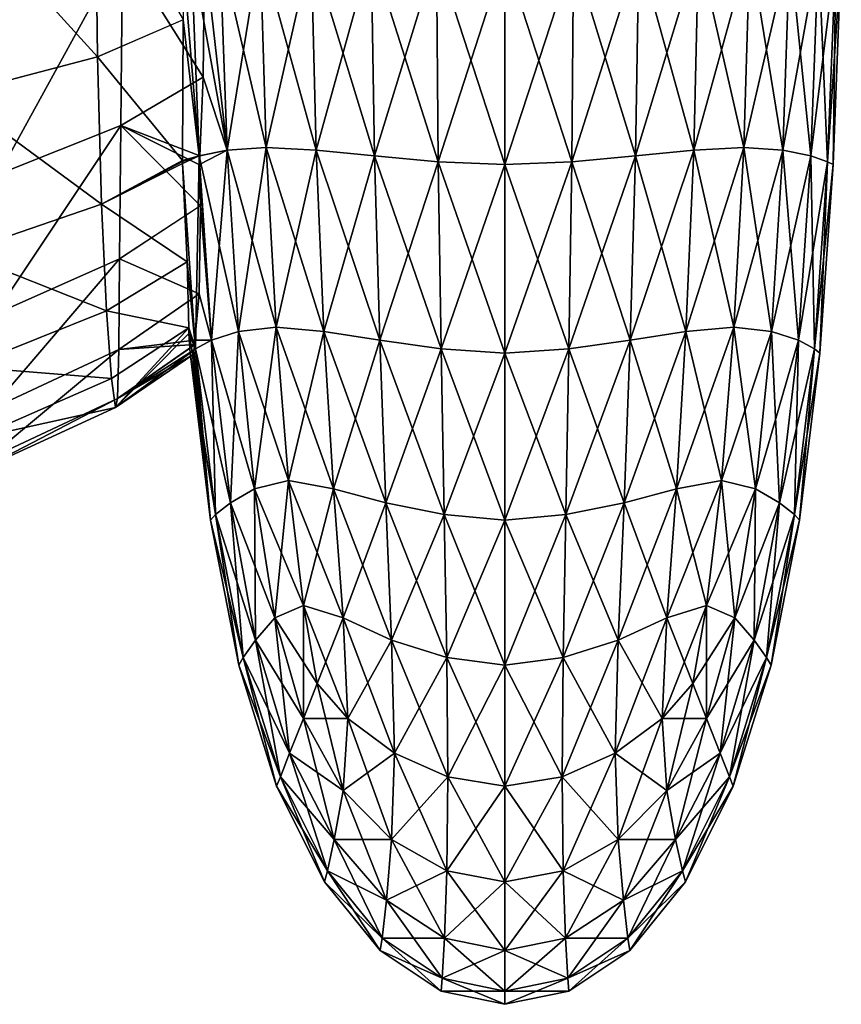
# Model space of a CAD drawing. Extents: x -0.96 to 0.96, y -0.57 to 2.63.
# Tile 65 of 148: x 0.82 to 0.95, y -0.19 to -0.03. Entities that reach past the tile are written whole.
import ezdxf

# ---------------------------------------------------------------- set-up
doc = ezdxf.new("R2010")
doc.units = 0
doc.layers.add('Brakiri_Cruiser_Main_Texture', color=7, linetype='CONTINUOUS')

msp = doc.modelspace()

# ---------------------------------------------------------------- linework, layer by layer
at = {"layer": 'Brakiri_Cruiser_Main_Texture'}
for points in [[(0.8097, -0.008631, -0.583751), (0.834104, -0.035451, -0.579294), (0.83371, -0.004923, -0.585873)], [(0.83371, -0.004923, -0.585873), (0.834104, -0.035451, -0.579294), (0.847998, -0.029437, -0.579969)], [(0.8097, -0.008631, -0.583751), (0.810707, -0.041577, -0.577008), (0.834104, -0.035451, -0.579294)], [(0.818072, -0.054421, -0.49323), (0.81849, -0.024295, -0.486416), (0.838146, -0.017943, -0.491774)], [(0.818072, -0.054421, -0.49323), (0.838146, -0.017943, -0.491774), (0.837847, -0.046555, -0.498353)], [(0.838146, -0.017943, -0.491774), (0.851195, -0.038755, -0.502557), (0.837847, -0.046555, -0.498353)], [(0.838146, -0.017943, -0.491774), (0.851394, -0.018172, -0.497817), (0.851195, -0.038755, -0.502557)], [(0.850521, -0.05149, -0.59224), (0.849271, -0.018383, -0.593333), (0.847843, -0.018623, -0.582371)], [(0.850521, -0.05149, -0.59224), (0.847843, -0.018623, -0.582371), (0.847959, -0.029454, -0.579967)], [(0.855046, -0.050565, -0.611081), (0.853906, -0.017921, -0.612656), (0.849271, -0.018383, -0.593333)], [(0.855046, -0.050565, -0.611081), (0.849271, -0.018383, -0.593333), (0.850521, -0.05149, -0.59224)], [(0.855046, -0.050565, -0.488919), (0.851201, -0.038751, -0.502559), (0.8514, -0.018171, -0.497791)], [(0.855046, -0.050565, -0.488919), (0.8514, -0.018171, -0.497791), (0.853906, -0.017921, -0.487344)], [(0.86138, -0.050102, -0.62724), (0.860384, -0.01769, -0.629232), (0.853906, -0.017921, -0.612656)], [(0.855046, -0.050565, -0.488919), (0.853906, -0.017921, -0.487344), (0.860384, -0.01769, -0.470768)], [(0.86138, -0.050102, -0.62724), (0.853906, -0.017921, -0.612656), (0.855046, -0.050565, -0.611081)], [(0.855046, -0.050565, -0.488919), (0.860384, -0.01769, -0.470768), (0.86138, -0.050102, -0.47276)], [(0.86138, -0.050102, -0.47276), (0.860384, -0.01769, -0.470768), (0.868672, -0.017921, -0.457812)], [(0.86946, -0.050565, -0.639909), (0.868672, -0.017921, -0.642187), (0.860384, -0.01769, -0.629232)], [(0.86946, -0.050565, -0.639909), (0.860384, -0.01769, -0.629232), (0.86138, -0.050102, -0.62724)], [(0.86138, -0.050102, -0.47276), (0.868672, -0.017921, -0.457812), (0.86946, -0.050565, -0.460091)], [(0.86946, -0.050565, -0.460091), (0.868672, -0.017921, -0.457812), (0.878333, -0.018383, -0.448542)], [(0.87888, -0.05149, -0.648958), (0.878333, -0.018383, -0.651458), (0.868672, -0.017921, -0.642187)], [(0.87888, -0.05149, -0.648958), (0.868672, -0.017921, -0.642187), (0.86946, -0.050565, -0.639909)], [(0.86946, -0.050565, -0.460091), (0.878333, -0.018383, -0.448542), (0.87888, -0.05149, -0.451042)], [(0.87888, -0.05149, -0.451042), (0.878333, -0.018383, -0.448542), (0.888932, -0.018846, -0.443021)], [(0.889206, -0.052415, -0.654375), (0.888932, -0.018846, -0.656979), (0.878333, -0.018383, -0.651458)], [(0.889206, -0.052415, -0.654375), (0.878333, -0.018383, -0.651458), (0.87888, -0.05149, -0.648958)], [(0.87888, -0.05149, -0.451042), (0.888932, -0.018846, -0.443021), (0.889206, -0.052415, -0.445625)], [(0.889206, -0.052415, -0.445625), (0.888932, -0.018846, -0.443021), (0.9, -0.019077, -0.441198)], [(0.9, -0.052878, -0.656146), (0.9, -0.019077, -0.658802), (0.888932, -0.018846, -0.656979)], [(0.9, -0.052878, -0.656146), (0.888932, -0.018846, -0.656979), (0.889206, -0.052415, -0.654375)], [(0.889206, -0.052415, -0.445625), (0.9, -0.019077, -0.441198), (0.9, -0.052878, -0.443854)], [(0.9, -0.052878, -0.443854), (0.9, -0.019077, -0.441198), (0.911068, -0.018846, -0.443021)], [(0.9, -0.052878, -0.443854), (0.911068, -0.018846, -0.443021), (0.910794, -0.052415, -0.445625)], [(0.910794, -0.052415, -0.654375), (0.911068, -0.018846, -0.656979), (0.9, -0.019077, -0.658802)], [(0.910794, -0.052415, -0.654375), (0.9, -0.019077, -0.658802), (0.9, -0.052878, -0.656146)], [(0.910794, -0.052415, -0.445625), (0.911068, -0.018846, -0.443021), (0.921667, -0.018383, -0.448542)], [(0.910794, -0.052415, -0.445625), (0.921667, -0.018383, -0.448542), (0.92112, -0.05149, -0.451042)], [(0.92112, -0.05149, -0.648958), (0.911068, -0.018846, -0.656979), (0.910794, -0.052415, -0.654375)], [(0.92112, -0.05149, -0.648958), (0.921667, -0.018383, -0.651458), (0.911068, -0.018846, -0.656979)], [(0.92112, -0.05149, -0.451042), (0.921667, -0.018383, -0.448542), (0.931328, -0.017921, -0.457812)], [(0.92112, -0.05149, -0.451042), (0.931328, -0.017921, -0.457812), (0.93054, -0.050565, -0.460091)], [(0.93054, -0.050565, -0.639909), (0.921667, -0.018383, -0.651458), (0.92112, -0.05149, -0.648958)], [(0.93054, -0.050565, -0.639909), (0.931328, -0.017921, -0.642187), (0.921667, -0.018383, -0.651458)], [(0.93054, -0.050565, -0.460091), (0.931328, -0.017921, -0.457812), (0.939616, -0.01769, -0.470768)], [(0.93054, -0.050565, -0.460091), (0.939616, -0.01769, -0.470768), (0.93862, -0.050102, -0.47276)], [(0.93862, -0.050102, -0.62724), (0.931328, -0.017921, -0.642187), (0.93054, -0.050565, -0.639909)], [(0.93862, -0.050102, -0.62724), (0.939616, -0.01769, -0.629232), (0.931328, -0.017921, -0.642187)], [(0.93862, -0.050102, -0.47276), (0.939616, -0.01769, -0.470768), (0.946094, -0.017921, -0.487344)], [(0.944954, -0.050565, -0.611081), (0.939616, -0.01769, -0.629232), (0.93862, -0.050102, -0.62724)], [(0.93862, -0.050102, -0.47276), (0.946094, -0.017921, -0.487344), (0.944954, -0.050565, -0.488919)], [(0.944954, -0.050565, -0.611081), (0.946094, -0.017921, -0.612656), (0.939616, -0.01769, -0.629232)], [(0.944954, -0.050565, -0.488919), (0.946094, -0.017921, -0.487344), (0.950729, -0.018383, -0.506667)], [(0.949479, -0.05149, -0.59224), (0.946094, -0.017921, -0.612656), (0.944954, -0.050565, -0.611081)], [(0.944954, -0.050565, -0.488919), (0.950729, -0.018383, -0.506667), (0.949479, -0.05149, -0.50776)], [(0.949479, -0.05149, -0.59224), (0.950729, -0.018383, -0.593333), (0.946094, -0.017921, -0.612656)], [(0.949479, -0.05149, -0.50776), (0.950729, -0.018383, -0.506667), (0.95349, -0.018846, -0.527865)], [(0.952187, -0.052415, -0.571589), (0.950729, -0.018383, -0.593333), (0.949479, -0.05149, -0.59224)], [(0.949479, -0.05149, -0.50776), (0.95349, -0.018846, -0.527865), (0.952187, -0.052415, -0.528412)], [(0.952187, -0.052415, -0.571589), (0.95349, -0.018846, -0.572135), (0.950729, -0.018383, -0.593333)], [(0.952187, -0.052415, -0.528412), (0.95349, -0.018846, -0.527865), (0.954401, -0.019077, -0.55)], [(0.953073, -0.052878, -0.55), (0.95349, -0.018846, -0.572135), (0.952187, -0.052415, -0.571589)], [(0.952187, -0.052415, -0.528412), (0.954401, -0.019077, -0.55), (0.953073, -0.052878, -0.55)], [(0.953073, -0.052878, -0.55), (0.954401, -0.019077, -0.55), (0.95349, -0.018846, -0.572135)], [(0.834104, -0.035451, -0.579294), (0.847859, -0.052227, -0.57184), (0.847971, -0.029449, -0.579968)], [(0.850521, -0.05149, -0.59224), (0.847959, -0.029454, -0.579967), (0.847838, -0.052238, -0.571838)], [(0.810707, -0.041577, -0.577008), (0.834768, -0.059268, -0.570882), (0.834104, -0.035451, -0.579294)], [(0.834104, -0.035451, -0.579294), (0.834768, -0.059268, -0.570882), (0.847859, -0.052227, -0.57184)], [(0.837847, -0.046555, -0.498353), (0.851201, -0.038751, -0.502559), (0.850636, -0.051466, -0.507279)], [(0.855046, -0.050565, -0.488919), (0.850633, -0.051467, -0.507291), (0.851201, -0.038751, -0.502559)], [(0.810707, -0.041577, -0.577008), (0.811816, -0.067158, -0.568309), (0.834768, -0.059268, -0.570882)], [(0.817513, -0.077067, -0.502009), (0.818072, -0.054421, -0.49323), (0.837847, -0.046555, -0.498353)], [(0.817513, -0.077067, -0.502009), (0.837847, -0.046555, -0.498353), (0.837657, -0.068139, -0.506842)], [(0.837847, -0.046555, -0.498353), (0.850751, -0.059537, -0.510555), (0.837657, -0.068139, -0.506842)], [(0.837847, -0.046555, -0.498353), (0.850636, -0.051466, -0.507279), (0.850617, -0.052912, -0.507844)], [(0.837847, -0.046555, -0.498353), (0.850617, -0.052912, -0.507844), (0.850751, -0.059537, -0.510555)], [(0.856901, -0.079905, -0.608542), (0.855046, -0.050565, -0.611081), (0.850521, -0.05149, -0.59224)], [(0.855046, -0.050565, -0.488919), (0.852546, -0.081292, -0.509518), (0.850615, -0.052883, -0.507843)], [(0.855046, -0.050565, -0.488919), (0.850615, -0.052883, -0.507843), (0.850633, -0.051467, -0.507291)], [(0.855046, -0.050565, -0.488919), (0.856901, -0.079905, -0.491458), (0.852546, -0.081292, -0.509518)], [(0.862975, -0.079211, -0.624049), (0.86138, -0.050102, -0.62724), (0.855046, -0.050565, -0.611081)], [(0.856901, -0.079905, -0.491458), (0.855046, -0.050565, -0.488919), (0.86138, -0.050102, -0.47276)], [(0.862975, -0.079211, -0.624049), (0.855046, -0.050565, -0.611081), (0.856901, -0.079905, -0.608542)], [(0.856901, -0.079905, -0.491458), (0.86138, -0.050102, -0.47276), (0.862975, -0.079211, -0.475951)], [(0.862975, -0.079211, -0.475951), (0.86138, -0.050102, -0.47276), (0.86946, -0.050565, -0.460091)], [(0.870729, -0.079905, -0.636198), (0.86946, -0.050565, -0.639909), (0.86138, -0.050102, -0.62724)], [(0.870729, -0.079905, -0.636198), (0.86138, -0.050102, -0.62724), (0.862975, -0.079211, -0.624049)], [(0.862975, -0.079211, -0.475951), (0.86946, -0.050565, -0.460091), (0.870729, -0.079905, -0.463802)], [(0.870729, -0.079905, -0.463802), (0.86946, -0.050565, -0.460091), (0.87888, -0.05149, -0.451042)], [(0.879759, -0.081292, -0.644909), (0.87888, -0.05149, -0.648958), (0.86946, -0.050565, -0.639909)], [(0.879759, -0.081292, -0.644909), (0.86946, -0.050565, -0.639909), (0.870729, -0.079905, -0.636198)], [(0.920241, -0.081292, -0.455091), (0.92112, -0.05149, -0.451042), (0.93054, -0.050565, -0.460091)], [(0.920241, -0.081292, -0.455091), (0.93054, -0.050565, -0.460091), (0.929271, -0.079905, -0.463802)], [(0.929271, -0.079905, -0.636198), (0.93054, -0.050565, -0.639909), (0.92112, -0.05149, -0.648958)], [(0.929271, -0.079905, -0.463802), (0.93054, -0.050565, -0.460091), (0.93862, -0.050102, -0.47276)], [(0.929271, -0.079905, -0.463802), (0.93862, -0.050102, -0.47276), (0.937025, -0.079211, -0.475951)], [(0.937025, -0.079211, -0.624049), (0.93054, -0.050565, -0.639909), (0.929271, -0.079905, -0.636198)], [(0.937025, -0.079211, -0.624049), (0.93862, -0.050102, -0.62724), (0.93054, -0.050565, -0.639909)], [(0.937025, -0.079211, -0.475951), (0.93862, -0.050102, -0.47276), (0.944954, -0.050565, -0.488919)], [(0.943099, -0.079905, -0.608542), (0.93862, -0.050102, -0.62724), (0.937025, -0.079211, -0.624049)], [(0.937025, -0.079211, -0.475951), (0.944954, -0.050565, -0.488919), (0.943099, -0.079905, -0.491458)], [(0.943099, -0.079905, -0.608542), (0.944954, -0.050565, -0.611081), (0.93862, -0.050102, -0.62724)], [(0.943099, -0.079905, -0.491458), (0.944954, -0.050565, -0.488919), (0.949479, -0.05149, -0.50776)], [(0.947454, -0.081292, -0.590482), (0.944954, -0.050565, -0.611081), (0.943099, -0.079905, -0.608542)], [(0.947454, -0.081292, -0.590482), (0.949479, -0.05149, -0.59224), (0.944954, -0.050565, -0.611081)], [(0.834768, -0.059268, -0.570882), (0.847833, -0.052408, -0.571745), (0.847838, -0.052238, -0.571838)], [(0.834768, -0.059268, -0.570882), (0.847833, -0.052704, -0.57158), (0.847833, -0.052408, -0.571745)], [(0.850521, -0.05149, -0.59224), (0.847838, -0.052238, -0.571838), (0.847833, -0.052408, -0.571745)], [(0.850521, -0.05149, -0.59224), (0.847834, -0.052408, -0.571753), (0.847834, -0.052715, -0.57158)], [(0.850521, -0.05149, -0.59224), (0.847834, -0.052715, -0.57158), (0.849948, -0.08268, -0.570677)], [(0.850521, -0.05149, -0.59224), (0.849948, -0.08268, -0.570677), (0.852546, -0.081292, -0.590482)], [(0.856901, -0.079905, -0.608542), (0.850521, -0.05149, -0.59224), (0.852546, -0.081292, -0.590482)], [(0.870729, -0.079905, -0.463802), (0.87888, -0.05149, -0.451042), (0.879759, -0.081292, -0.455091)], [(0.879759, -0.081292, -0.455091), (0.87888, -0.05149, -0.451042), (0.889206, -0.052415, -0.445625)], [(0.889661, -0.08268, -0.650104), (0.889206, -0.052415, -0.654375), (0.87888, -0.05149, -0.648958)], [(0.889661, -0.08268, -0.650104), (0.87888, -0.05149, -0.648958), (0.879759, -0.081292, -0.644909)], [(0.879759, -0.081292, -0.455091), (0.889206, -0.052415, -0.445625), (0.889661, -0.08268, -0.449896)], [(0.889661, -0.08268, -0.449896), (0.889206, -0.052415, -0.445625), (0.9, -0.052878, -0.443854)], [(0.9, -0.083374, -0.651823), (0.9, -0.052878, -0.656146), (0.889206, -0.052415, -0.654375)], [(0.9, -0.083374, -0.651823), (0.889206, -0.052415, -0.654375), (0.889661, -0.08268, -0.650104)], [(0.9, -0.083374, -0.448177), (0.9, -0.052878, -0.443854), (0.910794, -0.052415, -0.445625)], [(0.9, -0.083374, -0.448177), (0.910794, -0.052415, -0.445625), (0.910339, -0.08268, -0.449896)], [(0.910339, -0.08268, -0.650104), (0.910794, -0.052415, -0.654375), (0.9, -0.052878, -0.656146)], [(0.910339, -0.08268, -0.449896), (0.910794, -0.052415, -0.445625), (0.92112, -0.05149, -0.451042)], [(0.910339, -0.08268, -0.449896), (0.92112, -0.05149, -0.451042), (0.920241, -0.081292, -0.455091)], [(0.920241, -0.081292, -0.644909), (0.910794, -0.052415, -0.654375), (0.910339, -0.08268, -0.650104)], [(0.920241, -0.081292, -0.644909), (0.92112, -0.05149, -0.648958), (0.910794, -0.052415, -0.654375)], [(0.929271, -0.079905, -0.636198), (0.92112, -0.05149, -0.648958), (0.920241, -0.081292, -0.644909)], [(0.943099, -0.079905, -0.491458), (0.949479, -0.05149, -0.50776), (0.947454, -0.081292, -0.509518)], [(0.947454, -0.081292, -0.509518), (0.949479, -0.05149, -0.50776), (0.952187, -0.052415, -0.528412)], [(0.950052, -0.08268, -0.570677), (0.949479, -0.05149, -0.59224), (0.947454, -0.081292, -0.590482)], [(0.947454, -0.081292, -0.509518), (0.952187, -0.052415, -0.528412), (0.950052, -0.08268, -0.529323)], [(0.950052, -0.08268, -0.570677), (0.952187, -0.052415, -0.571589), (0.949479, -0.05149, -0.59224)], [(0.950052, -0.08268, -0.529323), (0.952187, -0.052415, -0.528412), (0.953073, -0.052878, -0.55)], [(0.950911, -0.083374, -0.55), (0.952187, -0.052415, -0.571589), (0.950052, -0.08268, -0.570677)], [(0.950911, -0.083374, -0.55), (0.953073, -0.052878, -0.55), (0.952187, -0.052415, -0.571589)], [(0.834768, -0.059268, -0.570882), (0.84858, -0.068627, -0.56241), (0.847833, -0.052704, -0.57158)], [(0.849948, -0.08268, -0.570677), (0.847832, -0.052698, -0.57158), (0.848575, -0.068631, -0.56241)], [(0.852546, -0.081292, -0.509518), (0.850778, -0.05952, -0.510562), (0.850612, -0.052829, -0.507839)], [(0.889661, -0.08268, -0.449896), (0.9, -0.052878, -0.443854), (0.9, -0.083374, -0.448177)], [(0.910339, -0.08268, -0.650104), (0.9, -0.052878, -0.656146), (0.9, -0.083374, -0.651823)], [(0.950052, -0.08268, -0.529323), (0.953073, -0.052878, -0.55), (0.950911, -0.083374, -0.55)], [(0.811816, -0.067158, -0.568309), (0.835569, -0.076572, -0.561066), (0.834768, -0.059268, -0.570882)], [(0.834768, -0.059268, -0.570882), (0.835569, -0.076572, -0.561066), (0.84858, -0.068627, -0.56241)], [(0.837657, -0.068139, -0.506842), (0.850772, -0.059523, -0.510561), (0.850546, -0.073798, -0.519998)], [(0.852546, -0.081292, -0.509518), (0.850556, -0.073791, -0.52), (0.850778, -0.05952, -0.510562)], [(0.811816, -0.067158, -0.568309), (0.812969, -0.085629, -0.55813), (0.835569, -0.076572, -0.561066)], [(0.816835, -0.092429, -0.512265), (0.817513, -0.077067, -0.502009), (0.837657, -0.068139, -0.506842)], [(0.816835, -0.092429, -0.512265), (0.837657, -0.068139, -0.506842), (0.837522, -0.082795, -0.516774)], [(0.837657, -0.068139, -0.506842), (0.850546, -0.073798, -0.519998), (0.837522, -0.082795, -0.516774)], [(0.835569, -0.076572, -0.561066), (0.84889, -0.07929, -0.552005), (0.84858, -0.068627, -0.56241)], [(0.849948, -0.08268, -0.570677), (0.848575, -0.068631, -0.56241), (0.848883, -0.079294, -0.552004)], [(0.837522, -0.082795, -0.516774), (0.850565, -0.073784, -0.520002), (0.84985, -0.081297, -0.529281)], [(0.852546, -0.081292, -0.509518), (0.849849, -0.081273, -0.529281), (0.850556, -0.073791, -0.52)], [(0.812969, -0.085629, -0.55813), (0.836361, -0.087502, -0.55029), (0.835569, -0.076572, -0.561066)], [(0.835569, -0.076572, -0.561066), (0.836361, -0.087502, -0.55029), (0.84889, -0.07929, -0.552005)], [(0.837001, -0.092199, -0.539), (0.84889, -0.07929, -0.552005), (0.836361, -0.087502, -0.55029)], [(0.837001, -0.092199, -0.539), (0.848864, -0.080207, -0.55), (0.84889, -0.07929, -0.552005)], [(0.849948, -0.08268, -0.570677), (0.848883, -0.079294, -0.552004), (0.848863, -0.080187, -0.55)], [(0.864991, -0.10398, -0.620017), (0.862975, -0.079211, -0.624049), (0.856901, -0.079905, -0.608542)], [(0.859481, -0.105324, -0.49451), (0.856901, -0.079905, -0.491458), (0.862975, -0.079211, -0.475951)], [(0.859481, -0.105324, -0.49451), (0.862975, -0.079211, -0.475951), (0.864991, -0.10398, -0.479983)], [(0.864991, -0.10398, -0.479983), (0.862975, -0.079211, -0.475951), (0.870729, -0.079905, -0.463802)], [(0.872255, -0.105324, -0.631037), (0.870729, -0.079905, -0.636198), (0.862975, -0.079211, -0.624049)], [(0.872255, -0.105324, -0.631037), (0.862975, -0.079211, -0.624049), (0.864991, -0.10398, -0.620017)], [(0.927745, -0.105324, -0.468963), (0.929271, -0.079905, -0.463802), (0.937025, -0.079211, -0.475951)], [(0.927745, -0.105324, -0.468963), (0.937025, -0.079211, -0.475951), (0.935009, -0.10398, -0.479983)], [(0.935009, -0.10398, -0.620017), (0.937025, -0.079211, -0.624049), (0.929271, -0.079905, -0.636198)], [(0.935009, -0.10398, -0.479983), (0.937025, -0.079211, -0.475951), (0.943099, -0.079905, -0.491458)], [(0.940519, -0.105324, -0.60549), (0.937025, -0.079211, -0.624049), (0.935009, -0.10398, -0.620017)], [(0.940519, -0.105324, -0.60549), (0.943099, -0.079905, -0.608542), (0.937025, -0.079211, -0.624049)], [(0.837001, -0.092199, -0.539), (0.849388, -0.083132, -0.542802), (0.848864, -0.080207, -0.55)], [(0.849089, -0.083374, -0.55), (0.848863, -0.080187, -0.55), (0.849398, -0.083124, -0.542548)], [(0.849948, -0.08268, -0.570677), (0.848863, -0.080187, -0.55), (0.849089, -0.083374, -0.55)], [(0.859481, -0.105324, -0.60549), (0.856901, -0.079905, -0.608542), (0.852546, -0.081292, -0.590482)], [(0.855599, -0.107592, -0.511458), (0.852546, -0.081292, -0.509518), (0.856901, -0.079905, -0.491458)], [(0.855599, -0.107592, -0.511458), (0.856901, -0.079905, -0.491458), (0.859481, -0.105324, -0.49451)], [(0.864991, -0.10398, -0.620017), (0.856901, -0.079905, -0.608542), (0.859481, -0.105324, -0.60549)], [(0.864991, -0.10398, -0.479983), (0.870729, -0.079905, -0.463802), (0.872255, -0.105324, -0.468963)], [(0.872255, -0.105324, -0.468963), (0.870729, -0.079905, -0.463802), (0.879759, -0.081292, -0.455091)], [(0.880729, -0.107592, -0.638802), (0.879759, -0.081292, -0.644909), (0.870729, -0.079905, -0.636198)], [(0.880729, -0.107592, -0.638802), (0.870729, -0.079905, -0.636198), (0.872255, -0.105324, -0.631037)], [(0.919271, -0.107592, -0.461198), (0.920241, -0.081292, -0.455091), (0.929271, -0.079905, -0.463802)], [(0.919271, -0.107592, -0.461198), (0.929271, -0.079905, -0.463802), (0.927745, -0.105324, -0.468963)], [(0.927745, -0.105324, -0.631037), (0.929271, -0.079905, -0.636198), (0.920241, -0.081292, -0.644909)], [(0.935009, -0.10398, -0.620017), (0.929271, -0.079905, -0.636198), (0.927745, -0.105324, -0.631037)], [(0.935009, -0.10398, -0.479983), (0.943099, -0.079905, -0.491458), (0.940519, -0.105324, -0.49451)], [(0.940519, -0.105324, -0.49451), (0.943099, -0.079905, -0.491458), (0.947454, -0.081292, -0.509518)], [(0.944401, -0.107592, -0.588542), (0.943099, -0.079905, -0.608542), (0.940519, -0.105324, -0.60549)], [(0.944401, -0.107592, -0.588542), (0.947454, -0.081292, -0.590482), (0.943099, -0.079905, -0.608542)], [(0.816059, -0.100704, -0.523512), (0.816835, -0.092429, -0.512265), (0.837522, -0.082795, -0.516774)], [(0.816059, -0.100704, -0.523512), (0.837522, -0.082795, -0.516774), (0.837337, -0.090742, -0.527657)], [(0.837337, -0.090742, -0.527657), (0.849874, -0.082001, -0.530291), (0.849708, -0.082874, -0.535102)], [(0.837522, -0.082795, -0.516774), (0.849857, -0.082012, -0.530288), (0.837337, -0.090742, -0.527657)], [(0.837522, -0.082795, -0.516774), (0.84985, -0.081297, -0.529281), (0.849857, -0.082012, -0.530288)], [(0.853158, -0.109476, -0.569674), (0.849948, -0.08268, -0.570677), (0.849089, -0.083374, -0.55)], [(0.85237, -0.110434, -0.55), (0.849663, -0.08291, -0.536188), (0.849948, -0.08268, -0.529323)], [(0.849948, -0.08268, -0.529323), (0.849664, -0.08291, -0.536165), (0.849857, -0.082012, -0.530288)], [(0.852546, -0.081292, -0.509518), (0.849948, -0.08268, -0.529323), (0.849849, -0.081273, -0.529281)], [(0.849948, -0.08268, -0.529323), (0.849857, -0.082012, -0.530288), (0.849849, -0.081273, -0.529281)], [(0.855599, -0.107592, -0.588542), (0.852546, -0.081292, -0.590482), (0.849948, -0.08268, -0.570677)], [(0.853158, -0.109476, -0.530326), (0.849948, -0.08268, -0.529323), (0.852546, -0.081292, -0.509518)], [(0.855599, -0.107592, -0.588542), (0.849948, -0.08268, -0.570677), (0.853158, -0.109476, -0.569674)], [(0.85237, -0.110434, -0.55), (0.849948, -0.08268, -0.529323), (0.853158, -0.109476, -0.530326)], [(0.859481, -0.105324, -0.60549), (0.852546, -0.081292, -0.590482), (0.855599, -0.107592, -0.588542)], [(0.853158, -0.109476, -0.530326), (0.852546, -0.081292, -0.509518), (0.855599, -0.107592, -0.511458)], [(0.872255, -0.105324, -0.468963), (0.879759, -0.081292, -0.455091), (0.880729, -0.107592, -0.461198)], [(0.880729, -0.107592, -0.461198), (0.879759, -0.081292, -0.455091), (0.889661, -0.08268, -0.449896)], [(0.890163, -0.109476, -0.643685), (0.889661, -0.08268, -0.650104), (0.879759, -0.081292, -0.644909)], [(0.890163, -0.109476, -0.643685), (0.879759, -0.081292, -0.644909), (0.880729, -0.107592, -0.638802)], [(0.880729, -0.107592, -0.461198), (0.889661, -0.08268, -0.449896), (0.890163, -0.109476, -0.456315)], [(0.890163, -0.109476, -0.456315), (0.889661, -0.08268, -0.449896), (0.9, -0.083374, -0.448177)], [(0.9, -0.110434, -0.64526), (0.9, -0.083374, -0.651823), (0.889661, -0.08268, -0.650104)], [(0.9, -0.110434, -0.64526), (0.889661, -0.08268, -0.650104), (0.890163, -0.109476, -0.643685)], [(0.9, -0.110434, -0.45474), (0.9, -0.083374, -0.448177), (0.910339, -0.08268, -0.449896)], [(0.9, -0.110434, -0.45474), (0.910339, -0.08268, -0.449896), (0.909837, -0.109476, -0.456315)], [(0.909837, -0.109476, -0.643685), (0.910339, -0.08268, -0.650104), (0.9, -0.083374, -0.651823)], [(0.909837, -0.109476, -0.456315), (0.910339, -0.08268, -0.449896), (0.920241, -0.081292, -0.455091)], [(0.909837, -0.109476, -0.456315), (0.920241, -0.081292, -0.455091), (0.919271, -0.107592, -0.461198)], [(0.919271, -0.107592, -0.638802), (0.910339, -0.08268, -0.650104), (0.909837, -0.109476, -0.643685)], [(0.919271, -0.107592, -0.638802), (0.920241, -0.081292, -0.644909), (0.910339, -0.08268, -0.650104)], [(0.927745, -0.105324, -0.631037), (0.920241, -0.081292, -0.644909), (0.919271, -0.107592, -0.638802)], [(0.940519, -0.105324, -0.49451), (0.947454, -0.081292, -0.509518), (0.944401, -0.107592, -0.511458)], [(0.944401, -0.107592, -0.511458), (0.947454, -0.081292, -0.509518), (0.950052, -0.08268, -0.529323)], [(0.946842, -0.109476, -0.569674), (0.947454, -0.081292, -0.590482), (0.944401, -0.107592, -0.588542)], [(0.944401, -0.107592, -0.511458), (0.950052, -0.08268, -0.529323), (0.946842, -0.109476, -0.530326)], [(0.946842, -0.109476, -0.569674), (0.950052, -0.08268, -0.570677), (0.947454, -0.081292, -0.590482)], [(0.946842, -0.109476, -0.530326), (0.950052, -0.08268, -0.529323), (0.950911, -0.083374, -0.55)], [(0.94763, -0.110434, -0.55), (0.950052, -0.08268, -0.570677), (0.946842, -0.109476, -0.569674)], [(0.94763, -0.110434, -0.55), (0.950911, -0.083374, -0.55), (0.950052, -0.08268, -0.570677)], [(0.837001, -0.092199, -0.539), (0.849541, -0.083644, -0.541168), (0.849388, -0.083132, -0.542802)], [(0.837337, -0.090742, -0.527657), (0.849526, -0.083654, -0.541166), (0.837001, -0.092199, -0.539)], [(0.837337, -0.090742, -0.527657), (0.849708, -0.082874, -0.535102), (0.849526, -0.083654, -0.541166)], [(0.85237, -0.110434, -0.55), (0.849089, -0.083374, -0.55), (0.849398, -0.083124, -0.542548)], [(0.853158, -0.109476, -0.569674), (0.849089, -0.083374, -0.55), (0.85237, -0.110434, -0.55)], [(0.85237, -0.110434, -0.55), (0.849398, -0.083124, -0.542548), (0.849526, -0.083654, -0.541166)], [(0.85237, -0.110434, -0.55), (0.849526, -0.083654, -0.541166), (0.849663, -0.08291, -0.536188)], [(0.890163, -0.109476, -0.456315), (0.9, -0.083374, -0.448177), (0.9, -0.110434, -0.45474)], [(0.909837, -0.109476, -0.643685), (0.9, -0.083374, -0.651823), (0.9, -0.110434, -0.64526)], [(0.946842, -0.109476, -0.530326), (0.950911, -0.083374, -0.55), (0.94763, -0.110434, -0.55)], [(0.812969, -0.085629, -0.55813), (0.814106, -0.097245, -0.546944), (0.836361, -0.087502, -0.55029)], [(0.814106, -0.097245, -0.546944), (0.837001, -0.092199, -0.539), (0.836361, -0.087502, -0.55029)], [(0.815158, -0.102204, -0.535242), (0.816059, -0.100704, -0.523512), (0.837337, -0.090742, -0.527657)], [(0.815158, -0.102204, -0.535242), (0.837337, -0.090742, -0.527657), (0.837001, -0.092199, -0.539)], [(0.814106, -0.097245, -0.546944), (0.815158, -0.102204, -0.535242), (0.837001, -0.092199, -0.539)], [(0.867389, -0.124212, -0.615221), (0.864991, -0.10398, -0.620017), (0.859481, -0.105324, -0.60549)], [(0.862795, -0.126205, -0.497622), (0.859481, -0.105324, -0.49451), (0.864991, -0.10398, -0.479983)], [(0.862795, -0.126205, -0.497622), (0.864991, -0.10398, -0.479983), (0.867389, -0.124212, -0.484779)], [(0.867389, -0.124212, -0.484779), (0.864991, -0.10398, -0.479983), (0.872255, -0.105324, -0.468963)], [(0.873811, -0.126205, -0.62441), (0.872255, -0.105324, -0.631037), (0.864991, -0.10398, -0.620017)], [(0.873811, -0.126205, -0.62441), (0.864991, -0.10398, -0.620017), (0.867389, -0.124212, -0.615221)], [(0.926189, -0.126205, -0.47559), (0.927745, -0.105324, -0.468963), (0.935009, -0.10398, -0.479983)], [(0.926189, -0.126205, -0.47559), (0.935009, -0.10398, -0.479983), (0.932611, -0.124212, -0.484779)], [(0.932611, -0.124212, -0.615221), (0.935009, -0.10398, -0.620017), (0.927745, -0.105324, -0.631037)], [(0.932611, -0.124212, -0.484779), (0.935009, -0.10398, -0.479983), (0.940519, -0.105324, -0.49451)], [(0.937205, -0.126205, -0.602378), (0.935009, -0.10398, -0.620017), (0.932611, -0.124212, -0.615221)], [(0.937205, -0.126205, -0.602378), (0.940519, -0.105324, -0.60549), (0.935009, -0.10398, -0.620017)], [(0.862795, -0.126205, -0.602378), (0.859481, -0.105324, -0.60549), (0.855599, -0.107592, -0.588542)], [(0.859677, -0.129807, -0.513338), (0.855599, -0.107592, -0.511458), (0.859481, -0.105324, -0.49451)], [(0.867389, -0.124212, -0.615221), (0.859481, -0.105324, -0.60549), (0.862795, -0.126205, -0.602378)], [(0.859677, -0.129807, -0.513338), (0.859481, -0.105324, -0.49451), (0.862795, -0.126205, -0.497622)], [(0.867389, -0.124212, -0.484779), (0.872255, -0.105324, -0.468963), (0.873811, -0.126205, -0.47559)], [(0.873811, -0.126205, -0.47559), (0.872255, -0.105324, -0.468963), (0.880729, -0.107592, -0.461198)], [(0.881669, -0.129807, -0.630647), (0.880729, -0.107592, -0.638802), (0.872255, -0.105324, -0.631037)], [(0.881669, -0.129807, -0.630647), (0.872255, -0.105324, -0.631037), (0.873811, -0.126205, -0.62441)], [(0.918331, -0.129807, -0.469353), (0.919271, -0.107592, -0.461198), (0.927745, -0.105324, -0.468963)], [(0.918331, -0.129807, -0.469353), (0.927745, -0.105324, -0.468963), (0.926189, -0.126205, -0.47559)], [(0.926189, -0.126205, -0.62441), (0.927745, -0.105324, -0.631037), (0.919271, -0.107592, -0.638802)], [(0.932611, -0.124212, -0.615221), (0.927745, -0.105324, -0.631037), (0.926189, -0.126205, -0.62441)], [(0.932611, -0.124212, -0.484779), (0.940519, -0.105324, -0.49451), (0.937205, -0.126205, -0.497622)], [(0.937205, -0.126205, -0.497622), (0.940519, -0.105324, -0.49451), (0.944401, -0.107592, -0.511458)], [(0.940323, -0.129807, -0.586662), (0.940519, -0.105324, -0.60549), (0.937205, -0.126205, -0.602378)], [(0.940323, -0.129807, -0.586662), (0.944401, -0.107592, -0.588542), (0.940519, -0.105324, -0.60549)], [(0.859677, -0.129807, -0.586662), (0.855599, -0.107592, -0.588542), (0.853158, -0.109476, -0.569674)], [(0.857682, -0.132637, -0.531146), (0.853158, -0.109476, -0.530326), (0.855599, -0.107592, -0.511458)], [(0.862795, -0.126205, -0.602378), (0.855599, -0.107592, -0.588542), (0.859677, -0.129807, -0.586662)], [(0.857682, -0.132637, -0.531146), (0.855599, -0.107592, -0.511458), (0.859677, -0.129807, -0.513338)], [(0.873811, -0.126205, -0.47559), (0.880729, -0.107592, -0.461198), (0.881669, -0.129807, -0.469353)], [(0.881669, -0.129807, -0.469353), (0.880729, -0.107592, -0.461198), (0.890163, -0.109476, -0.456315)], [(0.890573, -0.132637, -0.634635), (0.890163, -0.109476, -0.643685), (0.880729, -0.107592, -0.638802)], [(0.890573, -0.132637, -0.634635), (0.880729, -0.107592, -0.638802), (0.881669, -0.129807, -0.630647)], [(0.909427, -0.132637, -0.465365), (0.909837, -0.109476, -0.456315), (0.919271, -0.107592, -0.461198)], [(0.909427, -0.132637, -0.465365), (0.919271, -0.107592, -0.461198), (0.918331, -0.129807, -0.469353)], [(0.918331, -0.129807, -0.630647), (0.919271, -0.107592, -0.638802), (0.909837, -0.109476, -0.643685)], [(0.926189, -0.126205, -0.62441), (0.919271, -0.107592, -0.638802), (0.918331, -0.129807, -0.630647)], [(0.937205, -0.126205, -0.497622), (0.944401, -0.107592, -0.511458), (0.940323, -0.129807, -0.513338)], [(0.940323, -0.129807, -0.513338), (0.944401, -0.107592, -0.511458), (0.946842, -0.109476, -0.530326)], [(0.942318, -0.132637, -0.568854), (0.944401, -0.107592, -0.588542), (0.940323, -0.129807, -0.586662)], [(0.942318, -0.132637, -0.568854), (0.946842, -0.109476, -0.569674), (0.944401, -0.107592, -0.588542)], [(0.857682, -0.132637, -0.568854), (0.853158, -0.109476, -0.569674), (0.85237, -0.110434, -0.55)], [(0.856966, -0.13386, -0.55), (0.85237, -0.110434, -0.55), (0.853158, -0.109476, -0.530326)], [(0.859677, -0.129807, -0.586662), (0.853158, -0.109476, -0.569674), (0.857682, -0.132637, -0.568854)], [(0.856966, -0.13386, -0.55), (0.853158, -0.109476, -0.530326), (0.857682, -0.132637, -0.531146)], [(0.881669, -0.129807, -0.469353), (0.890163, -0.109476, -0.456315), (0.890573, -0.132637, -0.465365)], [(0.890573, -0.132637, -0.465365), (0.890163, -0.109476, -0.456315), (0.9, -0.110434, -0.45474)], [(0.9, -0.13386, -0.636068), (0.9, -0.110434, -0.64526), (0.890163, -0.109476, -0.643685)], [(0.9, -0.13386, -0.636068), (0.890163, -0.109476, -0.643685), (0.890573, -0.132637, -0.634635)], [(0.9, -0.13386, -0.463932), (0.9, -0.110434, -0.45474), (0.909837, -0.109476, -0.456315)], [(0.9, -0.13386, -0.463932), (0.909837, -0.109476, -0.456315), (0.909427, -0.132637, -0.465365)], [(0.909427, -0.132637, -0.634635), (0.909837, -0.109476, -0.643685), (0.9, -0.110434, -0.64526)], [(0.918331, -0.129807, -0.630647), (0.909837, -0.109476, -0.643685), (0.909427, -0.132637, -0.634635)], [(0.940323, -0.129807, -0.513338), (0.946842, -0.109476, -0.530326), (0.942318, -0.132637, -0.531146)], [(0.942318, -0.132637, -0.531146), (0.946842, -0.109476, -0.530326), (0.94763, -0.110434, -0.55)], [(0.943034, -0.13386, -0.55), (0.946842, -0.109476, -0.569674), (0.942318, -0.132637, -0.568854)], [(0.943034, -0.13386, -0.55), (0.94763, -0.110434, -0.55), (0.946842, -0.109476, -0.569674)], [(0.857682, -0.132637, -0.568854), (0.85237, -0.110434, -0.55), (0.856966, -0.13386, -0.55)], [(0.890573, -0.132637, -0.465365), (0.9, -0.110434, -0.45474), (0.9, -0.13386, -0.463932)], [(0.909427, -0.132637, -0.634635), (0.9, -0.110434, -0.64526), (0.9, -0.13386, -0.636068)], [(0.942318, -0.132637, -0.531146), (0.94763, -0.110434, -0.55), (0.943034, -0.13386, -0.55)], [(0.86963, -0.136815, -0.610741), (0.867389, -0.124212, -0.615221), (0.862795, -0.126205, -0.602378)], [(0.867389, -0.1425, -0.499193), (0.862795, -0.126205, -0.497622), (0.867389, -0.124212, -0.484779)], [(0.86963, -0.136815, -0.489259), (0.867389, -0.124212, -0.484779), (0.873811, -0.126205, -0.47559)], [(0.874596, -0.1425, -0.615221), (0.873811, -0.126205, -0.62441), (0.867389, -0.124212, -0.615221)], [(0.874596, -0.1425, -0.615221), (0.867389, -0.124212, -0.615221), (0.86963, -0.136815, -0.610741)], [(0.867389, -0.1425, -0.499193), (0.867389, -0.124212, -0.484779), (0.86963, -0.136815, -0.489259)], [(0.925404, -0.1425, -0.484779), (0.926189, -0.126205, -0.47559), (0.932611, -0.124212, -0.484779)], [(0.925404, -0.1425, -0.484779), (0.932611, -0.124212, -0.484779), (0.93037, -0.136815, -0.489259)], [(0.93037, -0.136815, -0.610741), (0.932611, -0.124212, -0.615221), (0.926189, -0.126205, -0.62441)], [(0.93037, -0.136815, -0.489259), (0.932611, -0.124212, -0.484779), (0.937205, -0.126205, -0.497622)], [(0.932611, -0.1425, -0.600807), (0.932611, -0.124212, -0.615221), (0.93037, -0.136815, -0.610741)], [(0.932611, -0.1425, -0.600807), (0.937205, -0.126205, -0.602378), (0.932611, -0.124212, -0.615221)], [(0.867389, -0.1425, -0.600807), (0.862795, -0.126205, -0.602378), (0.859677, -0.129807, -0.586662)], [(0.865174, -0.148122, -0.514306), (0.859677, -0.129807, -0.513338), (0.862795, -0.126205, -0.497622)], [(0.86963, -0.136815, -0.610741), (0.862795, -0.126205, -0.602378), (0.867389, -0.1425, -0.600807)], [(0.865174, -0.148122, -0.514306), (0.862795, -0.126205, -0.497622), (0.867389, -0.1425, -0.499193)], [(0.86963, -0.136815, -0.489259), (0.873811, -0.126205, -0.47559), (0.874596, -0.1425, -0.484779)], [(0.874596, -0.1425, -0.484779), (0.873811, -0.126205, -0.47559), (0.881669, -0.129807, -0.469353)], [(0.882153, -0.148122, -0.619653), (0.881669, -0.129807, -0.630647), (0.873811, -0.126205, -0.62441)], [(0.882153, -0.148122, -0.619653), (0.873811, -0.126205, -0.62441), (0.874596, -0.1425, -0.615221)], [(0.917847, -0.148122, -0.480347), (0.918331, -0.129807, -0.469353), (0.926189, -0.126205, -0.47559)], [(0.917847, -0.148122, -0.480347), (0.926189, -0.126205, -0.47559), (0.925404, -0.1425, -0.484779)], [(0.925404, -0.1425, -0.615221), (0.926189, -0.126205, -0.62441), (0.918331, -0.129807, -0.630647)], [(0.93037, -0.136815, -0.610741), (0.926189, -0.126205, -0.62441), (0.925404, -0.1425, -0.615221)], [(0.93037, -0.136815, -0.489259), (0.937205, -0.126205, -0.497622), (0.932611, -0.1425, -0.499193)], [(0.932611, -0.1425, -0.499193), (0.937205, -0.126205, -0.497622), (0.940323, -0.129807, -0.513338)], [(0.934826, -0.148122, -0.585694), (0.937205, -0.126205, -0.602378), (0.932611, -0.1425, -0.600807)], [(0.934826, -0.148122, -0.585694), (0.940323, -0.129807, -0.586662), (0.937205, -0.126205, -0.602378)], [(0.865174, -0.148122, -0.585694), (0.859677, -0.129807, -0.586662), (0.857682, -0.132637, -0.568854)], [(0.863672, -0.151933, -0.53151), (0.857682, -0.132637, -0.531146), (0.859677, -0.129807, -0.513338)], [(0.867389, -0.1425, -0.600807), (0.859677, -0.129807, -0.586662), (0.865174, -0.148122, -0.585694)], [(0.863672, -0.151933, -0.53151), (0.859677, -0.129807, -0.513338), (0.865174, -0.148122, -0.514306)], [(0.874596, -0.1425, -0.484779), (0.881669, -0.129807, -0.469353), (0.882153, -0.148122, -0.480347)], [(0.882153, -0.148122, -0.480347), (0.881669, -0.129807, -0.469353), (0.890573, -0.132637, -0.465365)], [(0.890755, -0.151933, -0.622656), (0.890573, -0.132637, -0.634635), (0.881669, -0.129807, -0.630647)], [(0.890755, -0.151933, -0.622656), (0.881669, -0.129807, -0.630647), (0.882153, -0.148122, -0.619653)], [(0.909245, -0.151933, -0.477344), (0.909427, -0.132637, -0.465365), (0.918331, -0.129807, -0.469353)], [(0.909245, -0.151933, -0.477344), (0.918331, -0.129807, -0.469353), (0.917847, -0.148122, -0.480347)], [(0.917847, -0.148122, -0.619653), (0.918331, -0.129807, -0.630647), (0.909427, -0.132637, -0.634635)], [(0.925404, -0.1425, -0.615221), (0.918331, -0.129807, -0.630647), (0.917847, -0.148122, -0.619653)], [(0.932611, -0.1425, -0.499193), (0.940323, -0.129807, -0.513338), (0.934826, -0.148122, -0.514306)], [(0.934826, -0.148122, -0.514306), (0.940323, -0.129807, -0.513338), (0.942318, -0.132637, -0.531146)], [(0.936328, -0.151933, -0.56849), (0.940323, -0.129807, -0.586662), (0.934826, -0.148122, -0.585694)], [(0.936328, -0.151933, -0.56849), (0.942318, -0.132637, -0.568854), (0.940323, -0.129807, -0.586662)], [(0.863672, -0.151933, -0.56849), (0.857682, -0.132637, -0.568854), (0.856966, -0.13386, -0.55)], [(0.863073, -0.153452, -0.55), (0.856966, -0.13386, -0.55), (0.857682, -0.132637, -0.531146)], [(0.865174, -0.148122, -0.585694), (0.857682, -0.132637, -0.568854), (0.863672, -0.151933, -0.56849)], [(0.863073, -0.153452, -0.55), (0.857682, -0.132637, -0.531146), (0.863672, -0.151933, -0.53151)], [(0.882153, -0.148122, -0.480347), (0.890573, -0.132637, -0.465365), (0.890755, -0.151933, -0.477344)], [(0.890755, -0.151933, -0.477344), (0.890573, -0.132637, -0.465365), (0.9, -0.13386, -0.463932)], [(0.9, -0.153452, -0.623854), (0.9, -0.13386, -0.636068), (0.890573, -0.132637, -0.634635)], [(0.9, -0.153452, -0.623854), (0.890573, -0.132637, -0.634635), (0.890755, -0.151933, -0.622656)], [(0.9, -0.153452, -0.476146), (0.9, -0.13386, -0.463932), (0.909427, -0.132637, -0.465365)], [(0.9, -0.153452, -0.476146), (0.909427, -0.132637, -0.465365), (0.909245, -0.151933, -0.477344)], [(0.909245, -0.151933, -0.622656), (0.909427, -0.132637, -0.634635), (0.9, -0.13386, -0.636068)], [(0.917847, -0.148122, -0.619653), (0.909427, -0.132637, -0.634635), (0.909245, -0.151933, -0.622656)], [(0.934826, -0.148122, -0.514306), (0.942318, -0.132637, -0.531146), (0.936328, -0.151933, -0.53151)], [(0.936328, -0.151933, -0.53151), (0.942318, -0.132637, -0.531146), (0.943034, -0.13386, -0.55)], [(0.936927, -0.153452, -0.55), (0.942318, -0.132637, -0.568854), (0.936328, -0.151933, -0.56849)], [(0.936927, -0.153452, -0.55), (0.943034, -0.13386, -0.55), (0.942318, -0.132637, -0.568854)], [(0.863672, -0.151933, -0.56849), (0.856966, -0.13386, -0.55), (0.863073, -0.153452, -0.55)], [(0.890755, -0.151933, -0.477344), (0.9, -0.13386, -0.463932), (0.9, -0.153452, -0.476146)], [(0.909245, -0.151933, -0.622656), (0.9, -0.13386, -0.636068), (0.9, -0.153452, -0.623854)], [(0.936328, -0.151933, -0.53151), (0.943034, -0.13386, -0.55), (0.936927, -0.153452, -0.55)], [(0.86963, -0.136815, -0.610741), (0.867389, -0.1425, -0.600807), (0.873811, -0.154157, -0.602378)], [(0.867389, -0.1425, -0.499193), (0.86963, -0.136815, -0.489259), (0.874596, -0.1425, -0.484779)], [(0.86963, -0.136815, -0.610741), (0.873811, -0.154157, -0.602378), (0.874596, -0.1425, -0.615221)], [(0.926189, -0.154157, -0.497622), (0.925404, -0.1425, -0.484779), (0.93037, -0.136815, -0.489259)], [(0.925404, -0.1425, -0.615221), (0.932611, -0.1425, -0.600807), (0.93037, -0.136815, -0.610741)], [(0.926189, -0.154157, -0.497622), (0.93037, -0.136815, -0.489259), (0.932611, -0.1425, -0.499193)], [(0.867389, -0.1425, -0.600807), (0.865174, -0.148122, -0.585694), (0.872391, -0.162071, -0.586662)], [(0.865174, -0.148122, -0.514306), (0.867389, -0.1425, -0.499193), (0.873811, -0.154157, -0.497622)], [(0.867389, -0.1425, -0.600807), (0.872391, -0.162071, -0.586662), (0.873811, -0.154157, -0.602378)], [(0.867389, -0.1425, -0.499193), (0.874596, -0.1425, -0.484779), (0.873811, -0.154157, -0.497622)], [(0.874596, -0.1425, -0.615221), (0.873811, -0.154157, -0.602378), (0.881669, -0.162071, -0.605217)], [(0.873811, -0.154157, -0.497622), (0.874596, -0.1425, -0.484779), (0.882153, -0.148122, -0.480347)], [(0.874596, -0.1425, -0.615221), (0.881669, -0.162071, -0.605217), (0.882153, -0.148122, -0.619653)], [(0.918331, -0.162071, -0.494783), (0.917847, -0.148122, -0.480347), (0.925404, -0.1425, -0.484779)], [(0.917847, -0.148122, -0.619653), (0.926189, -0.154157, -0.602378), (0.925404, -0.1425, -0.615221)], [(0.918331, -0.162071, -0.494783), (0.925404, -0.1425, -0.484779), (0.926189, -0.154157, -0.497622)], [(0.925404, -0.1425, -0.615221), (0.926189, -0.154157, -0.602378), (0.932611, -0.1425, -0.600807)], [(0.927608, -0.162071, -0.513338), (0.926189, -0.154157, -0.497622), (0.932611, -0.1425, -0.499193)], [(0.926189, -0.154157, -0.602378), (0.934826, -0.148122, -0.585694), (0.932611, -0.1425, -0.600807)], [(0.927608, -0.162071, -0.513338), (0.932611, -0.1425, -0.499193), (0.934826, -0.148122, -0.514306)], [(0.865174, -0.148122, -0.585694), (0.863672, -0.151933, -0.56849), (0.871276, -0.167131, -0.568854)], [(0.863672, -0.151933, -0.53151), (0.865174, -0.148122, -0.514306), (0.872391, -0.162071, -0.513338)], [(0.865174, -0.148122, -0.585694), (0.871276, -0.167131, -0.568854), (0.872391, -0.162071, -0.586662)], [(0.865174, -0.148122, -0.514306), (0.873811, -0.154157, -0.497622), (0.872391, -0.162071, -0.513338)], [(0.873811, -0.154157, -0.497622), (0.882153, -0.148122, -0.480347), (0.881669, -0.162071, -0.494783)], [(0.882153, -0.148122, -0.619653), (0.881669, -0.162071, -0.605217), (0.890573, -0.167131, -0.607448)], [(0.881669, -0.162071, -0.494783), (0.882153, -0.148122, -0.480347), (0.890755, -0.151933, -0.477344)], [(0.882153, -0.148122, -0.619653), (0.890573, -0.167131, -0.607448), (0.890755, -0.151933, -0.622656)], [(0.909427, -0.167131, -0.492552), (0.909245, -0.151933, -0.477344), (0.917847, -0.148122, -0.480347)], [(0.909245, -0.151933, -0.622656), (0.918331, -0.162071, -0.605217), (0.917847, -0.148122, -0.619653)], [(0.909427, -0.167131, -0.492552), (0.917847, -0.148122, -0.480347), (0.918331, -0.162071, -0.494783)], [(0.917847, -0.148122, -0.619653), (0.918331, -0.162071, -0.605217), (0.926189, -0.154157, -0.602378)], [(0.926189, -0.154157, -0.602378), (0.927608, -0.162071, -0.586662), (0.934826, -0.148122, -0.585694)], [(0.928724, -0.167131, -0.531146), (0.927608, -0.162071, -0.513338), (0.934826, -0.148122, -0.514306)], [(0.927608, -0.162071, -0.586662), (0.936328, -0.151933, -0.56849), (0.934826, -0.148122, -0.585694)], [(0.928724, -0.167131, -0.531146), (0.934826, -0.148122, -0.514306), (0.936328, -0.151933, -0.53151)], [(0.863672, -0.151933, -0.56849), (0.863073, -0.153452, -0.55), (0.870794, -0.168948, -0.55)], [(0.863073, -0.153452, -0.55), (0.863672, -0.151933, -0.53151), (0.871276, -0.167131, -0.531146)], [(0.863672, -0.151933, -0.56849), (0.870794, -0.168948, -0.55), (0.871276, -0.167131, -0.568854)], [(0.863672, -0.151933, -0.53151), (0.872391, -0.162071, -0.513338), (0.871276, -0.167131, -0.531146)], [(0.881669, -0.162071, -0.494783), (0.890755, -0.151933, -0.477344), (0.890573, -0.167131, -0.492552)], [(0.890755, -0.151933, -0.622656), (0.890573, -0.167131, -0.607448), (0.9, -0.168948, -0.608411)], [(0.890573, -0.167131, -0.492552), (0.890755, -0.151933, -0.477344), (0.9, -0.153452, -0.476146)], [(0.890755, -0.151933, -0.622656), (0.9, -0.168948, -0.608411), (0.9, -0.153452, -0.623854)], [(0.9, -0.168948, -0.491589), (0.9, -0.153452, -0.476146), (0.909245, -0.151933, -0.477344)], [(0.9, -0.168948, -0.491589), (0.909245, -0.151933, -0.477344), (0.909427, -0.167131, -0.492552)], [(0.9, -0.153452, -0.623854), (0.909427, -0.167131, -0.607448), (0.909245, -0.151933, -0.622656)], [(0.909245, -0.151933, -0.622656), (0.909427, -0.167131, -0.607448), (0.918331, -0.162071, -0.605217)], [(0.927608, -0.162071, -0.586662), (0.928724, -0.167131, -0.568854), (0.936328, -0.151933, -0.56849)], [(0.929206, -0.168948, -0.55), (0.928724, -0.167131, -0.531146), (0.936328, -0.151933, -0.53151)], [(0.928724, -0.167131, -0.568854), (0.936927, -0.153452, -0.55), (0.936328, -0.151933, -0.56849)], [(0.929206, -0.168948, -0.55), (0.936328, -0.151933, -0.53151), (0.936927, -0.153452, -0.55)], [(0.863073, -0.153452, -0.55), (0.871276, -0.167131, -0.531146), (0.870794, -0.168948, -0.55)], [(0.873811, -0.154157, -0.602378), (0.872391, -0.162071, -0.586662), (0.88082, -0.171889, -0.588359)], [(0.872391, -0.162071, -0.513338), (0.873811, -0.154157, -0.497622), (0.881669, -0.162071, -0.494783)], [(0.873811, -0.154157, -0.602378), (0.88082, -0.171889, -0.588359), (0.881669, -0.162071, -0.605217)], [(0.890573, -0.167131, -0.492552), (0.9, -0.153452, -0.476146), (0.9, -0.168948, -0.491589)], [(0.9, -0.153452, -0.623854), (0.9, -0.168948, -0.608411), (0.909427, -0.167131, -0.607448)], [(0.91918, -0.171889, -0.511641), (0.918331, -0.162071, -0.494783), (0.926189, -0.154157, -0.497622)], [(0.918331, -0.162071, -0.605217), (0.927608, -0.162071, -0.586662), (0.926189, -0.154157, -0.602378)], [(0.91918, -0.171889, -0.511641), (0.926189, -0.154157, -0.497622), (0.927608, -0.162071, -0.513338)], [(0.928724, -0.167131, -0.568854), (0.929206, -0.168948, -0.55), (0.936927, -0.153452, -0.55)], [(0.872391, -0.162071, -0.586662), (0.871276, -0.167131, -0.568854), (0.880124, -0.178051, -0.569583)], [(0.871276, -0.167131, -0.531146), (0.872391, -0.162071, -0.513338), (0.88082, -0.171889, -0.511641)], [(0.872391, -0.162071, -0.586662), (0.880124, -0.178051, -0.569583), (0.88082, -0.171889, -0.588359)], [(0.872391, -0.162071, -0.513338), (0.881669, -0.162071, -0.494783), (0.88082, -0.171889, -0.511641)], [(0.881669, -0.162071, -0.605217), (0.88082, -0.171889, -0.588359), (0.890208, -0.178051, -0.589753)], [(0.88082, -0.171889, -0.511641), (0.881669, -0.162071, -0.494783), (0.890573, -0.167131, -0.492552)], [(0.881669, -0.162071, -0.605217), (0.890208, -0.178051, -0.589753), (0.890573, -0.167131, -0.607448)], [(0.909792, -0.178051, -0.510247), (0.909427, -0.167131, -0.492552), (0.918331, -0.162071, -0.494783)], [(0.909427, -0.167131, -0.607448), (0.91918, -0.171889, -0.588359), (0.918331, -0.162071, -0.605217)], [(0.909792, -0.178051, -0.510247), (0.918331, -0.162071, -0.494783), (0.91918, -0.171889, -0.511641)], [(0.918331, -0.162071, -0.605217), (0.91918, -0.171889, -0.588359), (0.927608, -0.162071, -0.586662)], [(0.919876, -0.178051, -0.530417), (0.91918, -0.171889, -0.511641), (0.927608, -0.162071, -0.513338)], [(0.91918, -0.171889, -0.588359), (0.928724, -0.167131, -0.568854), (0.927608, -0.162071, -0.586662)], [(0.919876, -0.178051, -0.530417), (0.927608, -0.162071, -0.513338), (0.928724, -0.167131, -0.531146)], [(0.871276, -0.167131, -0.568854), (0.870794, -0.168948, -0.55), (0.879792, -0.180017, -0.55)], [(0.870794, -0.168948, -0.55), (0.871276, -0.167131, -0.531146), (0.880124, -0.178051, -0.530417)], [(0.871276, -0.167131, -0.568854), (0.879792, -0.180017, -0.55), (0.880124, -0.178051, -0.569583)], [(0.871276, -0.167131, -0.531146), (0.88082, -0.171889, -0.511641), (0.880124, -0.178051, -0.530417)], [(0.88082, -0.171889, -0.511641), (0.890573, -0.167131, -0.492552), (0.890208, -0.178051, -0.510247)], [(0.890573, -0.167131, -0.607448), (0.890208, -0.178051, -0.589753), (0.9, -0.180017, -0.590417)], [(0.890208, -0.178051, -0.510247), (0.890573, -0.167131, -0.492552), (0.9, -0.168948, -0.491589)], [(0.890573, -0.167131, -0.607448), (0.9, -0.180017, -0.590417), (0.9, -0.168948, -0.608411)], [(0.9, -0.180017, -0.509583), (0.9, -0.168948, -0.491589), (0.909427, -0.167131, -0.492552)], [(0.9, -0.180017, -0.509583), (0.909427, -0.167131, -0.492552), (0.909792, -0.178051, -0.510247)], [(0.9, -0.168948, -0.608411), (0.909792, -0.178051, -0.589753), (0.909427, -0.167131, -0.607448)], [(0.909427, -0.167131, -0.607448), (0.909792, -0.178051, -0.589753), (0.91918, -0.171889, -0.588359)], [(0.91918, -0.171889, -0.588359), (0.919876, -0.178051, -0.569583), (0.928724, -0.167131, -0.568854)], [(0.920208, -0.180017, -0.55), (0.919876, -0.178051, -0.530417), (0.928724, -0.167131, -0.531146)], [(0.919876, -0.178051, -0.569583), (0.929206, -0.168948, -0.55), (0.928724, -0.167131, -0.568854)], [(0.920208, -0.180017, -0.55), (0.928724, -0.167131, -0.531146), (0.929206, -0.168948, -0.55)], [(0.870794, -0.168948, -0.55), (0.880124, -0.178051, -0.530417), (0.879792, -0.180017, -0.55)], [(0.890208, -0.178051, -0.510247), (0.9, -0.168948, -0.491589), (0.9, -0.180017, -0.509583)], [(0.9, -0.168948, -0.608411), (0.9, -0.180017, -0.590417), (0.909792, -0.178051, -0.589753)], [(0.919876, -0.178051, -0.569583), (0.920208, -0.180017, -0.55), (0.929206, -0.168948, -0.55)], [(0.88082, -0.171889, -0.588359), (0.880124, -0.178051, -0.569583), (0.889844, -0.18451, -0.570313)], [(0.880124, -0.178051, -0.530417), (0.88082, -0.171889, -0.511641), (0.890208, -0.178051, -0.510247)], [(0.88082, -0.171889, -0.588359), (0.889844, -0.18451, -0.570313), (0.890208, -0.178051, -0.589753)], [(0.910156, -0.18451, -0.529688), (0.909792, -0.178051, -0.510247), (0.91918, -0.171889, -0.511641)], [(0.909792, -0.178051, -0.589753), (0.919876, -0.178051, -0.569583), (0.91918, -0.171889, -0.588359)], [(0.910156, -0.18451, -0.529688), (0.91918, -0.171889, -0.511641), (0.919876, -0.178051, -0.530417)], [(0.880124, -0.178051, -0.569583), (0.879792, -0.180017, -0.55), (0.889661, -0.186625, -0.55)], [(0.879792, -0.180017, -0.55), (0.880124, -0.178051, -0.530417), (0.889844, -0.18451, -0.529688)], [(0.880124, -0.178051, -0.569583), (0.889661, -0.186625, -0.55), (0.889844, -0.18451, -0.570313)], [(0.880124, -0.178051, -0.530417), (0.890208, -0.178051, -0.510247), (0.889844, -0.18451, -0.529688)], [(0.890208, -0.178051, -0.589753), (0.889844, -0.18451, -0.570313), (0.9, -0.186625, -0.570677)], [(0.889844, -0.18451, -0.529688), (0.890208, -0.178051, -0.510247), (0.9, -0.180017, -0.509583)], [(0.890208, -0.178051, -0.589753), (0.9, -0.186625, -0.570677), (0.9, -0.180017, -0.590417)], [(0.9, -0.186625, -0.529323), (0.9, -0.180017, -0.509583), (0.909792, -0.178051, -0.510247)], [(0.9, -0.186625, -0.529323), (0.909792, -0.178051, -0.510247), (0.910156, -0.18451, -0.529688)], [(0.9, -0.180017, -0.590417), (0.910156, -0.18451, -0.570313), (0.909792, -0.178051, -0.589753)], [(0.909792, -0.178051, -0.589753), (0.910156, -0.18451, -0.570313), (0.919876, -0.178051, -0.569583)], [(0.910339, -0.186625, -0.55), (0.910156, -0.18451, -0.529688), (0.919876, -0.178051, -0.530417)], [(0.910156, -0.18451, -0.570313), (0.920208, -0.180017, -0.55), (0.919876, -0.178051, -0.569583)], [(0.910339, -0.186625, -0.55), (0.919876, -0.178051, -0.530417), (0.920208, -0.180017, -0.55)], [(0.879792, -0.180017, -0.55), (0.889844, -0.18451, -0.529688), (0.889661, -0.186625, -0.55)], [(0.889844, -0.18451, -0.529688), (0.9, -0.180017, -0.509583), (0.9, -0.186625, -0.529323)], [(0.9, -0.180017, -0.590417), (0.9, -0.186625, -0.570677), (0.910156, -0.18451, -0.570313)], [(0.910156, -0.18451, -0.570313), (0.910339, -0.186625, -0.55), (0.920208, -0.180017, -0.55)], [(0.889844, -0.18451, -0.570313), (0.889661, -0.186625, -0.55), (0.9, -0.18874, -0.55)], [(0.889661, -0.186625, -0.55), (0.889844, -0.18451, -0.529688), (0.9, -0.186625, -0.529323)], [(0.889844, -0.18451, -0.570313), (0.9, -0.18874, -0.55), (0.9, -0.186625, -0.570677)], [(0.9, -0.18874, -0.55), (0.9, -0.186625, -0.529323), (0.910156, -0.18451, -0.529688)], [(0.9, -0.18874, -0.55), (0.910156, -0.18451, -0.529688), (0.910339, -0.186625, -0.55)], [(0.9, -0.186625, -0.570677), (0.910339, -0.186625, -0.55), (0.910156, -0.18451, -0.570313)], [(0.889661, -0.186625, -0.55), (0.9, -0.186625, -0.529323), (0.9, -0.18874, -0.55)], [(0.9, -0.186625, -0.570677), (0.9, -0.18874, -0.55), (0.910339, -0.186625, -0.55)]]:
    msp.add_3dface(points, dxfattribs=at)

doc.saveas('drawing.dxf')
